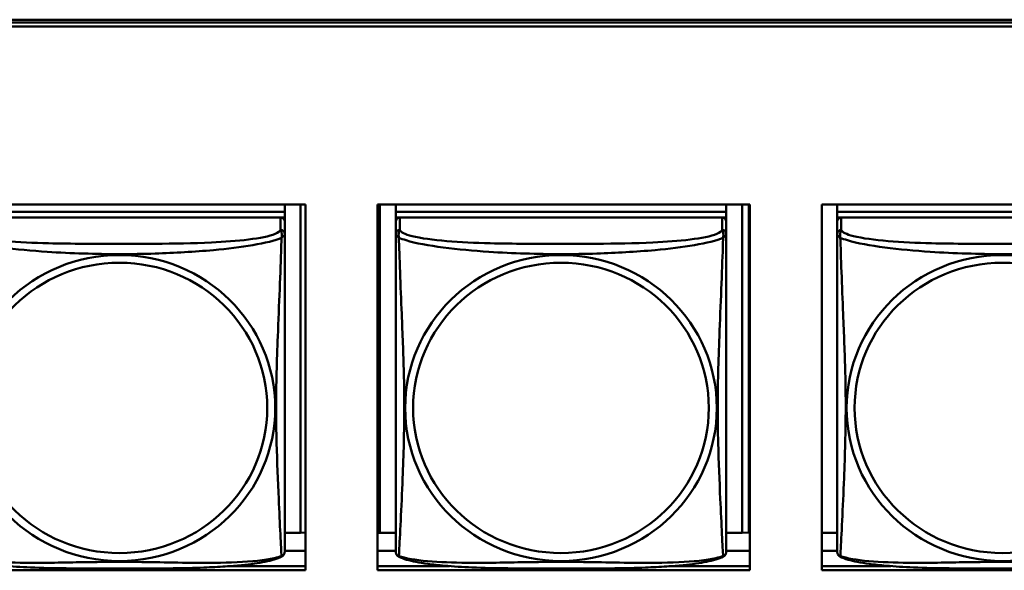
# Model space of a CAD drawing. Header units: inches. Extents: x 0.8 to 75.7, y -7.8 to 49.3.
# Tile 169 of 256: x 51.7 to 53.1, y 15.2 to 16. Entities that reach past the tile are written whole.
import ezdxf

# ---------------------------------------------------------------- set-up
doc = ezdxf.new("R2010")
doc.units = ezdxf.units.IN
doc.header["$MEASUREMENT"] = 0
doc.layers.add('Visible Edges(ROSSANSI)', color=7, linetype='Continuous', lineweight=50)
doc.layers.add('Visible Tangent Edges(ROSSANSI)', color=7, linetype='Continuous', lineweight=50)

msp = doc.modelspace()

# ---------------------------------------------------------------- linework, layer by layer
at = {"layer": 'Visible Edges(ROSSANSI)'}
for p, q in [((33.0242, 15.9996), (56.0803, 15.9996)), ((33.0242, 15.9958), (56.0803, 15.9958)), ((56.0803, 15.9958), (33.0242, 15.9958)), ((56.0803, 15.9898), (33.0242, 15.9898)), ((51.5408, 15.7354), (52.0732, 15.7354)), ((52.0432, 15.7354), (52.0432, 15.725)), ((52.0659, 15.7354), (52.0659, 15.2663)), ((52.0732, 15.7354), (52.0732, 15.2127)), ((52.1757, 15.2127), (52.1757, 15.7354)), ((52.1757, 15.7354), (52.7082, 15.7354)), ((52.1793, 15.2663), (52.1793, 15.7354)), ((52.2019, 15.7354), (52.2019, 15.725)), ((52.6743, 15.7354), (52.6743, 15.725)), ((52.697, 15.7354), (52.697, 15.2663)), ((52.7068, 15.7354), (52.7068, 15.2667)), ((52.7082, 15.7354), (52.7082, 15.2127)), ((52.8107, 15.2127), (52.8107, 15.7354)), ((52.8107, 15.7354), (53.3431, 15.7354)), ((52.8328, 15.7354), (52.8328, 15.725)), ((52.0432, 15.725), (51.5708, 15.725)), ((51.5708, 15.725), (52.0432, 15.725)), ((52.0432, 15.725), (52.0432, 15.7168)), ((52.0432, 15.725), (52.0432, 15.725)), ((52.6743, 15.725), (52.2019, 15.725)), ((52.2019, 15.725), (52.2019, 15.7168)), ((52.2019, 15.725), (52.6743, 15.725)), ((52.2019, 15.725), (52.2019, 15.725)), ((52.6743, 15.725), (52.6743, 15.7168)), ((52.6743, 15.725), (52.6743, 15.725)), ((53.3052, 15.725), (52.8328, 15.725)), ((52.8328, 15.725), (52.8328, 15.7168)), ((52.8328, 15.725), (53.3052, 15.725)), ((52.8328, 15.725), (52.8328, 15.725)), ((52.0373, 15.7168), (51.5767, 15.7168)), ((52.0374, 15.7168), (52.0432, 15.7168)), ((52.0432, 15.7168), (52.0432, 15.711)), ((52.0432, 15.6933), (52.0432, 15.711)), ((52.2019, 15.7111), (52.2019, 15.7168)), ((52.2019, 15.7168), (52.2077, 15.7168)), ((52.2019, 15.711), (52.2019, 15.6933)), ((52.6684, 15.7168), (52.2078, 15.7168)), ((52.6685, 15.7168), (52.6743, 15.7168)), ((52.6743, 15.7168), (52.6743, 15.711)), ((52.6743, 15.6933), (52.6743, 15.711)), ((52.8328, 15.7111), (52.8328, 15.7168)), ((52.8328, 15.7168), (52.8386, 15.7168)), ((52.8328, 15.711), (52.8328, 15.6933)), ((53.2993, 15.7168), (52.8387, 15.7168)), ((52.0659, 15.2663), (52.0432, 15.2663)), ((52.0659, 15.2663), (52.0732, 15.2666)), ((52.1793, 15.2663), (52.1757, 15.2664)), ((52.2019, 15.2663), (52.1793, 15.2663)), ((52.697, 15.2663), (52.6743, 15.2663)), ((52.697, 15.2663), (52.7068, 15.2667)), ((52.8328, 15.2663), (52.8107, 15.2663)), ((52.0732, 15.2406), (52.0432, 15.2406)), ((52.2019, 15.2406), (52.1757, 15.2406)), ((52.7082, 15.2406), (52.6743, 15.2406)), ((52.8328, 15.2406), (52.8107, 15.2406)), ((52.0732, 15.2127), (51.5408, 15.2127)), ((51.9664, 15.2187), (52.0732, 15.2187)), ((52.1757, 15.2187), (52.2787, 15.2187)), ((52.7082, 15.2127), (52.1757, 15.2127)), ((52.5975, 15.2187), (52.7082, 15.2187)), ((52.8107, 15.2187), (52.9096, 15.2187)), ((53.3431, 15.2127), (52.8107, 15.2127))]:
    msp.add_line(p, q, dxfattribs=at)
for centre, start, end in [((52.0295, 15.2404), 350.8504, 360), ((52.2157, 15.2404), 180, 189.1496), ((52.6606, 15.2404), 350.8504, 360), ((52.8466, 15.2404), 180, 189.1496)]:
    msp.add_arc(centre, 0.0138, start, end, dxfattribs=at)
for centre, major_axis, start_param, end_param in [((52.0373, 15.711), (0.00591, 0), 0, 1.570796), ((52.2078, 15.711), (-0.00591, 0), 4.712389, 6.283185), ((52.6684, 15.711), (0.00591, 0), 0, 1.570796), ((52.8387, 15.711), (-0.00591, 0), 4.712389, 6.283185)]:
    msp.add_ellipse(centre, major_axis=major_axis, ratio=0.981793, start_param=start_param, end_param=end_param, dxfattribs=at)
for points, knots in [([(52.0432, 15.2404), (52.0432, 15.2404), (52.0432, 15.2413), (52.0432, 15.2429), (52.0432, 15.2476), (52.0432, 15.2585), (52.0432, 15.2724), (52.0432, 15.2862), (52.0432, 15.3028), (52.0432, 15.3202), (52.0432, 15.3448), (52.0432, 15.3712), (52.0432, 15.3976), (52.0432, 15.4141), (52.0432, 15.4306), (52.0432, 15.4473), (52.0432, 15.4805), (52.0432, 15.5138), (52.0432, 15.5477), (52.0432, 15.5901), (52.0432, 15.6359), (52.0432, 15.6674), (52.0432, 15.6799), (52.0432, 15.6892), (52.0432, 15.6933)], [0.352862, 0.352862, 0.352862, 0.352862, 0.404774, 0.404774, 0.404774, 0.550532, 0.550532, 0.550532, 0.69629, 0.69629, 0.69629, 0.902598, 0.902598, 0.902598, 1.03154, 1.03154, 1.03154, 1.289425, 1.289425, 1.289425, 1.610774, 1.610774, 1.610774, 1.73735, 1.73735, 1.73735, 1.73735]), ([(52.2019, 15.6933), (52.2019, 15.6908), (52.2019, 15.6861), (52.2019, 15.68), (52.2019, 15.6688), (52.2019, 15.6524), (52.2019, 15.6345), (52.2019, 15.6167), (52.2019, 15.5975), (52.2019, 15.5783), (52.2019, 15.5512), (52.2019, 15.524), (52.2019, 15.4972), (52.2019, 15.4805), (52.2019, 15.4639), (52.2019, 15.4473), (52.2019, 15.414), (52.2019, 15.3808), (52.2019, 15.3486), (52.2019, 15.3085), (52.2019, 15.268), (52.2019, 15.2494), (52.2019, 15.2436), (52.2019, 15.2404), (52.2019, 15.2404)], [0.325731, 0.325731, 0.325731, 0.325731, 0.404774, 0.404774, 0.404774, 0.550532, 0.550532, 0.550532, 0.69629, 0.69629, 0.69629, 0.902598, 0.902598, 0.902598, 1.03154, 1.03154, 1.03154, 1.289425, 1.289425, 1.289425, 1.610774, 1.610774, 1.610774, 1.710218, 1.710218, 1.710218, 1.710218]), ([(52.6743, 15.2404), (52.6743, 15.2404), (52.6743, 15.2413), (52.6743, 15.2429), (52.6743, 15.2476), (52.6743, 15.2585), (52.6743, 15.2724), (52.6743, 15.2862), (52.6743, 15.3028), (52.6743, 15.3202), (52.6743, 15.3448), (52.6743, 15.3712), (52.6743, 15.3976), (52.6743, 15.4141), (52.6743, 15.4306), (52.6743, 15.4473), (52.6743, 15.4805), (52.6743, 15.5138), (52.6743, 15.5477), (52.6743, 15.5901), (52.6743, 15.6359), (52.6743, 15.6674), (52.6743, 15.6799), (52.6743, 15.6892), (52.6743, 15.6933)], [0.352862, 0.352862, 0.352862, 0.352862, 0.404774, 0.404774, 0.404774, 0.550532, 0.550532, 0.550532, 0.69629, 0.69629, 0.69629, 0.902598, 0.902598, 0.902598, 1.03154, 1.03154, 1.03154, 1.289425, 1.289425, 1.289425, 1.610774, 1.610774, 1.610774, 1.73735, 1.73735, 1.73735, 1.73735]), ([(52.8328, 15.6933), (52.8328, 15.6908), (52.8328, 15.6861), (52.8328, 15.68), (52.8328, 15.6688), (52.8328, 15.6524), (52.8328, 15.6345), (52.8328, 15.6167), (52.8328, 15.5975), (52.8328, 15.5783), (52.8328, 15.5512), (52.8328, 15.524), (52.8328, 15.4972), (52.8328, 15.4805), (52.8328, 15.4639), (52.8328, 15.4473), (52.8328, 15.414), (52.8328, 15.3808), (52.8328, 15.3486), (52.8328, 15.3085), (52.8328, 15.268), (52.8328, 15.2494), (52.8328, 15.2436), (52.8328, 15.2404), (52.8328, 15.2404)], [0.325731, 0.325731, 0.325731, 0.325731, 0.404774, 0.404774, 0.404774, 0.550532, 0.550532, 0.550532, 0.69629, 0.69629, 0.69629, 0.902598, 0.902598, 0.902598, 1.03154, 1.03154, 1.03154, 1.289425, 1.289425, 1.289425, 1.610774, 1.610774, 1.610774, 1.710218, 1.710218, 1.710218, 1.710218]), ([(52.039, 15.2323), (52.0357, 15.2305), (52.0321, 15.2292), (52.0241, 15.2268), (52.0197, 15.2257), (52.0102, 15.2239), (52.0052, 15.223), (51.994, 15.2214), (51.9878, 15.2207), (51.9739, 15.2193), (51.9662, 15.2187), (51.9484, 15.2175), (51.9382, 15.217), (51.9133, 15.2161), (51.8985, 15.2157), (51.8669, 15.2153), (51.8498, 15.2152), (51.8158, 15.2151), (51.7988, 15.2151), (51.7648, 15.2152), (51.7478, 15.2153), (51.7138, 15.2157), (51.6966, 15.2161), (51.6664, 15.2174), (51.6533, 15.2182), (51.6323, 15.22), (51.6243, 15.2209), (51.6106, 15.2227), (51.6049, 15.2236), (51.5949, 15.2256), (51.5904, 15.2267), (51.5822, 15.2291), (51.5785, 15.2304), (51.575, 15.2323)], [-1.678204, -1.678204, -1.678204, -1.678204, -1.629815, -1.629815, -1.580861, -1.580861, -1.532583, -1.532583, -1.479316, -1.479316, -1.416961, -1.416961, -1.337799, -1.337799, -1.226353, -1.226353, -1.09702, -1.09702, -0.967687, -0.967687, -0.838354, -0.838354, -0.709022, -0.709022, -0.60577, -0.60577, -0.53827, -0.53827, -0.483941, -0.483941, -0.435529, -0.435529, -0.384876, -0.384876, -0.384876, -0.384876]), ([(52.039, 15.2323), (52.0396, 15.2326), (52.0401, 15.2329), (52.041, 15.2338), (52.0414, 15.2342), (52.042, 15.2351), (52.0422, 15.2355), (52.0426, 15.2364), (52.0427, 15.2368), (52.0429, 15.2375), (52.043, 15.2379), (52.0431, 15.2382)], [0.02273771, 0.02273771, 0.02273771, 0.02273771, 0.02954865, 0.02954865, 0.03635958, 0.03635958, 0.04317052, 0.04317052, 0.04998146, 0.04998146, 0.0567924, 0.0567924, 0.0567924, 0.0567924]), ([(52.2061, 15.2323), (52.2055, 15.2326), (52.205, 15.2329), (52.2041, 15.2338), (52.2037, 15.2342), (52.2031, 15.2351), (52.2029, 15.2355), (52.2025, 15.2364), (52.2024, 15.2368), (52.2022, 15.2375), (52.2021, 15.2379), (52.2021, 15.2382)], [0.02273771, 0.02273771, 0.02273771, 0.02273771, 0.02954865, 0.02954865, 0.03635958, 0.03635958, 0.04317052, 0.04317052, 0.04998146, 0.04998146, 0.0567924, 0.0567924, 0.0567924, 0.0567924]), ([(52.6701, 15.2323), (52.6668, 15.2305), (52.6632, 15.2292), (52.6552, 15.2268), (52.6508, 15.2257), (52.6413, 15.2239), (52.6363, 15.223), (52.6251, 15.2214), (52.6189, 15.2207), (52.605, 15.2193), (52.5973, 15.2187), (52.5795, 15.2175), (52.5693, 15.217), (52.5444, 15.2161), (52.5296, 15.2157), (52.498, 15.2153), (52.4809, 15.2152), (52.4469, 15.2151), (52.4299, 15.2151), (52.3959, 15.2152), (52.3789, 15.2153), (52.3449, 15.2157), (52.3277, 15.2161), (52.2975, 15.2174), (52.2844, 15.2182), (52.2634, 15.22), (52.2554, 15.2209), (52.2417, 15.2227), (52.236, 15.2236), (52.226, 15.2256), (52.2215, 15.2267), (52.2133, 15.2291), (52.2096, 15.2304), (52.2061, 15.2323)], [-1.678204, -1.678204, -1.678204, -1.678204, -1.629815, -1.629815, -1.580861, -1.580861, -1.532583, -1.532583, -1.479316, -1.479316, -1.416961, -1.416961, -1.337799, -1.337799, -1.226353, -1.226353, -1.09702, -1.09702, -0.967687, -0.967687, -0.838354, -0.838354, -0.709022, -0.709022, -0.60577, -0.60577, -0.53827, -0.53827, -0.483941, -0.483941, -0.435529, -0.435529, -0.384876, -0.384876, -0.384876, -0.384876]), ([(52.6701, 15.2323), (52.6707, 15.2326), (52.6712, 15.2329), (52.6721, 15.2338), (52.6725, 15.2342), (52.6731, 15.2351), (52.6733, 15.2355), (52.6737, 15.2364), (52.6738, 15.2368), (52.674, 15.2375), (52.6741, 15.2379), (52.6742, 15.2382)], [0.02273771, 0.02273771, 0.02273771, 0.02273771, 0.02954865, 0.02954865, 0.03635958, 0.03635958, 0.04317052, 0.04317052, 0.04998146, 0.04998146, 0.0567924, 0.0567924, 0.0567924, 0.0567924]), ([(52.837, 15.2323), (52.8364, 15.2326), (52.8359, 15.2329), (52.835, 15.2338), (52.8346, 15.2342), (52.834, 15.2351), (52.8338, 15.2355), (52.8334, 15.2364), (52.8333, 15.2368), (52.8331, 15.2375), (52.833, 15.2379), (52.833, 15.2382)], [0.02273771, 0.02273771, 0.02273771, 0.02273771, 0.02954865, 0.02954865, 0.03635958, 0.03635958, 0.04317052, 0.04317052, 0.04998146, 0.04998146, 0.0567924, 0.0567924, 0.0567924, 0.0567924]), ([(53.301, 15.2323), (53.2977, 15.2305), (53.2941, 15.2292), (53.2861, 15.2268), (53.2817, 15.2257), (53.2722, 15.2239), (53.2672, 15.223), (53.256, 15.2214), (53.2498, 15.2207), (53.2359, 15.2193), (53.2282, 15.2187), (53.2104, 15.2175), (53.2002, 15.217), (53.1753, 15.2161), (53.1605, 15.2157), (53.1289, 15.2153), (53.1118, 15.2152), (53.0778, 15.2151), (53.0608, 15.2151), (53.0268, 15.2152), (53.0098, 15.2153), (52.9758, 15.2157), (52.9586, 15.2161), (52.9284, 15.2174), (52.9153, 15.2182), (52.8943, 15.22), (52.8863, 15.2209), (52.8726, 15.2227), (52.8669, 15.2236), (52.8569, 15.2256), (52.8524, 15.2267), (52.8442, 15.2291), (52.8405, 15.2304), (52.837, 15.2323)], [-1.678204, -1.678204, -1.678204, -1.678204, -1.629815, -1.629815, -1.580861, -1.580861, -1.532583, -1.532583, -1.479316, -1.479316, -1.416961, -1.416961, -1.337799, -1.337799, -1.226353, -1.226353, -1.09702, -1.09702, -0.967687, -0.967687, -0.838354, -0.838354, -0.709022, -0.709022, -0.60577, -0.60577, -0.53827, -0.53827, -0.483941, -0.483941, -0.435529, -0.435529, -0.384876, -0.384876, -0.384876, -0.384876])]:
    msp.add_open_spline(points, degree=3, knots=knots, dxfattribs=at)
at = {"layer": 'Visible Tangent Edges(ROSSANSI)'}
for p, q in [((52.0373, 15.7168), (52.0373, 15.6991)), ((52.2078, 15.6991), (52.2078, 15.7168)), ((52.6684, 15.7168), (52.6684, 15.6991)), ((52.8387, 15.6991), (52.8387, 15.7168))]:
    msp.add_line(p, q, dxfattribs=at)
for centre, major_axis, start_param, end_param in [((52.0373, 15.6933), (0.00591, 0), 0, 1.570796), ((52.2078, 15.6933), (-0.00591, 0), 4.712389, 6.283185), ((52.6684, 15.6933), (0.00591, 0), 0, 1.570796), ((52.8387, 15.6933), (-0.00591, 0), 4.712389, 6.283185)]:
    msp.add_ellipse(centre, major_axis=major_axis, ratio=0.981793, start_param=start_param, end_param=end_param, dxfattribs=at)
for centre, major_axis in [((51.807, 15.4446), (-0.2227, 0)), ((52.4381, 15.4446), (-0.2227, 0)), ((53.069, 15.4446), (-0.2227, 0)), ((51.807, 15.4448), (-0.2113, 0)), ((52.4381, 15.4448), (-0.2113, 0)), ((53.069, 15.4448), (-0.2113, 0))]:
    msp.add_ellipse(centre, major_axis=major_axis, ratio=0.981793, dxfattribs=at)
for points, knots in [([(52.0373, 15.6991), (52.0367, 15.6972), (52.034, 15.6952), (52.0296, 15.6934), (52.0215, 15.6901), (52.0076, 15.6874), (51.9915, 15.6854), (51.9753, 15.6834), (51.9571, 15.682), (51.9385, 15.6812), (51.9121, 15.6799), (51.8848, 15.6795), (51.8578, 15.6793), (51.8409, 15.6792), (51.8239, 15.6792), (51.807, 15.6792), (51.7732, 15.6792), (51.7393, 15.6792), (51.7056, 15.6801), (51.6636, 15.6812), (51.6197, 15.6839), (51.5941, 15.6903), (51.584, 15.6929), (51.5776, 15.696), (51.5767, 15.6991)], [0.325731, 0.325731, 0.325731, 0.325731, 0.404774, 0.404774, 0.404774, 0.550532, 0.550532, 0.550532, 0.69629, 0.69629, 0.69629, 0.902598, 0.902598, 0.902598, 1.03154, 1.03154, 1.03154, 1.289425, 1.289425, 1.289425, 1.610774, 1.610774, 1.610774, 1.73735, 1.73735, 1.73735, 1.73735]), ([(52.0373, 15.6991), (52.0374, 15.6988), (52.0375, 15.6984), (52.0379, 15.6976), (52.038, 15.6972), (52.0383, 15.6965), (52.0384, 15.6962), (52.0385, 15.6957), (52.0386, 15.6955), (52.0388, 15.6949), (52.0389, 15.6944), (52.039, 15.6931), (52.0391, 15.6922), (52.039, 15.6902), (52.0389, 15.6892), (52.0387, 15.688)], [-0.0844808, -0.0844808, -0.0844808, -0.0844808, -0.06943799, -0.06943799, -0.05587828, -0.05587828, -0.04740346, -0.04740346, -0.04210669, -0.04210669, -0.03151317, -0.03151317, -0.01456352, -0.01456352, 0.00026741, 0.00026741, 0.00026741, 0.00026741]), ([(52.0387, 15.688), (52.0395, 15.6886), (52.0401, 15.6891), (52.0412, 15.6901), (52.0417, 15.6905), (52.0423, 15.691), (52.0425, 15.6912), (52.0427, 15.6915), (52.0428, 15.6916), (52.0429, 15.6918), (52.043, 15.6919), (52.0431, 15.6922), (52.0432, 15.6924), (52.0432, 15.6928), (52.0432, 15.693), (52.0432, 15.6933)], [-0.00026741, -0.00026741, -0.00026741, -0.00026741, 0.01456352, 0.01456352, 0.03151317, 0.03151317, 0.04210669, 0.04210669, 0.04740346, 0.04740346, 0.05587828, 0.05587828, 0.06943799, 0.06943799, 0.0844808, 0.0844808, 0.0844808, 0.0844808]), ([(52.2019, 15.6933), (52.2019, 15.693), (52.2019, 15.6928), (52.2019, 15.6924), (52.202, 15.6922), (52.2021, 15.6919), (52.2022, 15.6918), (52.2024, 15.6916), (52.2024, 15.6915), (52.2026, 15.6912), (52.2028, 15.691), (52.2034, 15.6905), (52.2039, 15.6901), (52.205, 15.6891), (52.2057, 15.6886), (52.2064, 15.688)], [-0.0844808, -0.0844808, -0.0844808, -0.0844808, -0.06943799, -0.06943799, -0.05587828, -0.05587828, -0.04740346, -0.04740346, -0.04210669, -0.04210669, -0.03151317, -0.03151317, -0.01456352, -0.01456352, 0.00026741, 0.00026741, 0.00026741, 0.00026741]), ([(52.2064, 15.688), (52.2062, 15.6892), (52.2061, 15.6902), (52.206, 15.6922), (52.2061, 15.6931), (52.2063, 15.6944), (52.2064, 15.6949), (52.2065, 15.6955), (52.2066, 15.6957), (52.2067, 15.6962), (52.2068, 15.6965), (52.2071, 15.6972), (52.2073, 15.6976), (52.2076, 15.6984), (52.2077, 15.6988), (52.2078, 15.6991)], [-0.00026741, -0.00026741, -0.00026741, -0.00026741, 0.01456352, 0.01456352, 0.03151317, 0.03151317, 0.04210669, 0.04210669, 0.04740346, 0.04740346, 0.05587828, 0.05587828, 0.06943799, 0.06943799, 0.0844808, 0.0844808, 0.0844808, 0.0844808]), ([(52.6684, 15.6991), (52.6678, 15.6972), (52.6651, 15.6952), (52.6607, 15.6934), (52.6526, 15.6901), (52.6387, 15.6874), (52.6226, 15.6854), (52.6064, 15.6834), (52.5882, 15.682), (52.5696, 15.6812), (52.5432, 15.6799), (52.5159, 15.6795), (52.4889, 15.6793), (52.472, 15.6792), (52.455, 15.6792), (52.4381, 15.6792), (52.4043, 15.6792), (52.3704, 15.6792), (52.3367, 15.6801), (52.2947, 15.6812), (52.2508, 15.6839), (52.2252, 15.6903), (52.2151, 15.6929), (52.2087, 15.696), (52.2078, 15.6991)], [0.325731, 0.325731, 0.325731, 0.325731, 0.404774, 0.404774, 0.404774, 0.550532, 0.550532, 0.550532, 0.69629, 0.69629, 0.69629, 0.902598, 0.902598, 0.902598, 1.03154, 1.03154, 1.03154, 1.289425, 1.289425, 1.289425, 1.610774, 1.610774, 1.610774, 1.73735, 1.73735, 1.73735, 1.73735]), ([(52.6684, 15.6991), (52.6685, 15.6988), (52.6686, 15.6984), (52.669, 15.6976), (52.6691, 15.6972), (52.6694, 15.6965), (52.6695, 15.6962), (52.6696, 15.6957), (52.6697, 15.6955), (52.6699, 15.6949), (52.67, 15.6944), (52.6701, 15.6931), (52.6702, 15.6922), (52.6701, 15.6902), (52.67, 15.6892), (52.6698, 15.688)], [-0.0844808, -0.0844808, -0.0844808, -0.0844808, -0.06943799, -0.06943799, -0.05587828, -0.05587828, -0.04740346, -0.04740346, -0.04210669, -0.04210669, -0.03151317, -0.03151317, -0.01456352, -0.01456352, 0.00026741, 0.00026741, 0.00026741, 0.00026741]), ([(52.6698, 15.688), (52.6706, 15.6886), (52.6712, 15.6891), (52.6723, 15.6901), (52.6728, 15.6905), (52.6734, 15.691), (52.6736, 15.6912), (52.6738, 15.6915), (52.6739, 15.6916), (52.674, 15.6918), (52.6741, 15.6919), (52.6742, 15.6922), (52.6743, 15.6924), (52.6743, 15.6928), (52.6743, 15.693), (52.6743, 15.6933)], [-0.00026741, -0.00026741, -0.00026741, -0.00026741, 0.01456352, 0.01456352, 0.03151317, 0.03151317, 0.04210669, 0.04210669, 0.04740346, 0.04740346, 0.05587828, 0.05587828, 0.06943799, 0.06943799, 0.0844808, 0.0844808, 0.0844808, 0.0844808]), ([(52.8328, 15.6933), (52.8328, 15.693), (52.8328, 15.6928), (52.8328, 15.6924), (52.8329, 15.6922), (52.833, 15.6919), (52.8331, 15.6918), (52.8333, 15.6916), (52.8333, 15.6915), (52.8335, 15.6912), (52.8337, 15.691), (52.8343, 15.6905), (52.8348, 15.6901), (52.8359, 15.6891), (52.8366, 15.6886), (52.8373, 15.688)], [-0.0844808, -0.0844808, -0.0844808, -0.0844808, -0.06943799, -0.06943799, -0.05587828, -0.05587828, -0.04740346, -0.04740346, -0.04210669, -0.04210669, -0.03151317, -0.03151317, -0.01456352, -0.01456352, 0.00026741, 0.00026741, 0.00026741, 0.00026741]), ([(52.8373, 15.688), (52.8371, 15.6892), (52.837, 15.6902), (52.8369, 15.6922), (52.837, 15.6931), (52.8372, 15.6944), (52.8373, 15.6949), (52.8374, 15.6955), (52.8375, 15.6957), (52.8376, 15.6962), (52.8377, 15.6965), (52.838, 15.6972), (52.8382, 15.6976), (52.8385, 15.6984), (52.8386, 15.6988), (52.8387, 15.6991)], [-0.00026741, -0.00026741, -0.00026741, -0.00026741, 0.01456352, 0.01456352, 0.03151317, 0.03151317, 0.04210669, 0.04210669, 0.04740346, 0.04740346, 0.05587828, 0.05587828, 0.06943799, 0.06943799, 0.0844808, 0.0844808, 0.0844808, 0.0844808]), ([(53.2993, 15.6991), (53.2987, 15.6972), (53.296, 15.6952), (53.2916, 15.6934), (53.2835, 15.6901), (53.2696, 15.6874), (53.2535, 15.6854), (53.2373, 15.6834), (53.2191, 15.682), (53.2005, 15.6812), (53.1741, 15.6799), (53.1468, 15.6795), (53.1198, 15.6793), (53.1029, 15.6792), (53.0859, 15.6792), (53.069, 15.6792), (53.0352, 15.6792), (53.0013, 15.6792), (52.9676, 15.6801), (52.9256, 15.6812), (52.8817, 15.6839), (52.8561, 15.6903), (52.846, 15.6929), (52.8396, 15.696), (52.8387, 15.6991)], [0.325731, 0.325731, 0.325731, 0.325731, 0.404774, 0.404774, 0.404774, 0.550532, 0.550532, 0.550532, 0.69629, 0.69629, 0.69629, 0.902598, 0.902598, 0.902598, 1.03154, 1.03154, 1.03154, 1.289425, 1.289425, 1.289425, 1.610774, 1.610774, 1.610774, 1.73735, 1.73735, 1.73735, 1.73735]), ([(51.5753, 15.688), (51.5782, 15.6868), (51.5817, 15.6855), (51.5857, 15.6843), (51.6133, 15.6759), (51.6603, 15.6708), (51.7038, 15.6679), (51.7387, 15.6656), (51.7729, 15.6646), (51.807, 15.6646), (51.824, 15.6646), (51.8411, 15.6648), (51.8583, 15.6654), (51.8858, 15.6663), (51.9139, 15.6678), (51.9416, 15.6704), (51.9611, 15.6722), (51.9805, 15.6745), (51.9977, 15.6775), (52.0149, 15.6804), (52.0299, 15.684), (52.0387, 15.688)], [-1.657319, -1.657319, -1.657319, -1.657319, -1.610774, -1.610774, -1.610774, -1.289425, -1.289425, -1.289425, -1.03154, -1.03154, -1.03154, -0.902598, -0.902598, -0.902598, -0.69629, -0.69629, -0.69629, -0.550532, -0.550532, -0.550532, -0.405761, -0.405761, -0.405761, -0.405761]), ([(52.0387, 15.688), (52.0386, 15.6841), (52.0384, 15.6795), (52.0383, 15.6745), (52.0372, 15.6401), (52.0351, 15.5909), (52.0334, 15.547), (52.032, 15.5117), (52.031, 15.4781), (52.031, 15.4447), (52.031, 15.4279), (52.0312, 15.4112), (52.0317, 15.3945), (52.0323, 15.3677), (52.0335, 15.3406), (52.0347, 15.3148), (52.0355, 15.2966), (52.0363, 15.2791), (52.037, 15.2643), (52.0378, 15.2497), (52.0384, 15.2381), (52.0387, 15.2331)], [-1.657319, -1.657319, -1.657319, -1.657319, -1.610774, -1.610774, -1.610774, -1.289425, -1.289425, -1.289425, -1.03154, -1.03154, -1.03154, -0.902598, -0.902598, -0.902598, -0.69629, -0.69629, -0.69629, -0.550532, -0.550532, -0.550532, -0.405761, -0.405761, -0.405761, -0.405761]), ([(52.2064, 15.2331), (52.2065, 15.2347), (52.2067, 15.237), (52.2068, 15.2399), (52.2079, 15.2597), (52.2101, 15.3029), (52.2118, 15.3444), (52.2131, 15.3777), (52.2141, 15.4112), (52.2141, 15.4447), (52.2141, 15.4614), (52.2139, 15.4782), (52.2135, 15.4952), (52.2128, 15.5224), (52.2116, 15.5504), (52.2105, 15.579), (52.2096, 15.5992), (52.2088, 15.6196), (52.2081, 15.6389), (52.2074, 15.658), (52.2068, 15.6757), (52.2064, 15.688)], [-1.657319, -1.657319, -1.657319, -1.657319, -1.610774, -1.610774, -1.610774, -1.289425, -1.289425, -1.289425, -1.03154, -1.03154, -1.03154, -0.902598, -0.902598, -0.902598, -0.69629, -0.69629, -0.69629, -0.550532, -0.550532, -0.550532, -0.405761, -0.405761, -0.405761, -0.405761]), ([(52.2064, 15.688), (52.2093, 15.6868), (52.2128, 15.6855), (52.2168, 15.6843), (52.2444, 15.6759), (52.2914, 15.6708), (52.3349, 15.6679), (52.3698, 15.6656), (52.404, 15.6646), (52.4381, 15.6646), (52.4551, 15.6646), (52.4722, 15.6648), (52.4894, 15.6654), (52.5169, 15.6663), (52.545, 15.6678), (52.5727, 15.6704), (52.5922, 15.6722), (52.6116, 15.6745), (52.6288, 15.6775), (52.646, 15.6804), (52.661, 15.684), (52.6698, 15.688)], [-1.657319, -1.657319, -1.657319, -1.657319, -1.610774, -1.610774, -1.610774, -1.289425, -1.289425, -1.289425, -1.03154, -1.03154, -1.03154, -0.902598, -0.902598, -0.902598, -0.69629, -0.69629, -0.69629, -0.550532, -0.550532, -0.550532, -0.405761, -0.405761, -0.405761, -0.405761]), ([(52.6698, 15.688), (52.6697, 15.6841), (52.6695, 15.6795), (52.6694, 15.6745), (52.6683, 15.6401), (52.6662, 15.5909), (52.6645, 15.547), (52.6631, 15.5117), (52.6621, 15.4781), (52.6621, 15.4447), (52.6621, 15.4279), (52.6623, 15.4112), (52.6628, 15.3945), (52.6634, 15.3677), (52.6646, 15.3406), (52.6658, 15.3148), (52.6666, 15.2966), (52.6674, 15.2791), (52.6681, 15.2643), (52.6689, 15.2497), (52.6695, 15.2381), (52.6698, 15.2331)], [-1.657319, -1.657319, -1.657319, -1.657319, -1.610774, -1.610774, -1.610774, -1.289425, -1.289425, -1.289425, -1.03154, -1.03154, -1.03154, -0.902598, -0.902598, -0.902598, -0.69629, -0.69629, -0.69629, -0.550532, -0.550532, -0.550532, -0.405761, -0.405761, -0.405761, -0.405761]), ([(52.8373, 15.2331), (52.8374, 15.2347), (52.8376, 15.237), (52.8377, 15.2399), (52.8388, 15.2597), (52.841, 15.3029), (52.8427, 15.3444), (52.844, 15.3777), (52.845, 15.4112), (52.845, 15.4447), (52.845, 15.4614), (52.8448, 15.4782), (52.8444, 15.4952), (52.8437, 15.5224), (52.8425, 15.5504), (52.8414, 15.579), (52.8405, 15.5992), (52.8397, 15.6196), (52.839, 15.6389), (52.8383, 15.658), (52.8377, 15.6757), (52.8373, 15.688)], [-1.657319, -1.657319, -1.657319, -1.657319, -1.610774, -1.610774, -1.610774, -1.289425, -1.289425, -1.289425, -1.03154, -1.03154, -1.03154, -0.902598, -0.902598, -0.902598, -0.69629, -0.69629, -0.69629, -0.550532, -0.550532, -0.550532, -0.405761, -0.405761, -0.405761, -0.405761]), ([(52.8373, 15.688), (52.8402, 15.6868), (52.8437, 15.6855), (52.8477, 15.6843), (52.8753, 15.6759), (52.9223, 15.6708), (52.9658, 15.6679), (53.0007, 15.6656), (53.0349, 15.6646), (53.069, 15.6646), (53.086, 15.6646), (53.1031, 15.6648), (53.1203, 15.6654), (53.1478, 15.6663), (53.1759, 15.6678), (53.2036, 15.6704), (53.2231, 15.6722), (53.2425, 15.6745), (53.2597, 15.6775), (53.2769, 15.6804), (53.2919, 15.684), (53.3007, 15.688)], [-1.657319, -1.657319, -1.657319, -1.657319, -1.610774, -1.610774, -1.610774, -1.289425, -1.289425, -1.289425, -1.03154, -1.03154, -1.03154, -0.902598, -0.902598, -0.902598, -0.69629, -0.69629, -0.69629, -0.550532, -0.550532, -0.550532, -0.405761, -0.405761, -0.405761, -0.405761]), ([(52.0387, 15.2331), (52.0359, 15.232), (52.0324, 15.231), (52.0284, 15.2301), (52.0007, 15.2239), (51.9537, 15.223), (51.9102, 15.2234), (51.8753, 15.2238), (51.8411, 15.2247), (51.807, 15.2247), (51.79, 15.2247), (51.7729, 15.2245), (51.7557, 15.2243), (51.7283, 15.2238), (51.7001, 15.2231), (51.6725, 15.2234), (51.6529, 15.2236), (51.6336, 15.2242), (51.6163, 15.2258), (51.5991, 15.2273), (51.5842, 15.2298), (51.5753, 15.2331)], [-1.657319, -1.657319, -1.657319, -1.657319, -1.610774, -1.610774, -1.610774, -1.289425, -1.289425, -1.289425, -1.03154, -1.03154, -1.03154, -0.902598, -0.902598, -0.902598, -0.69629, -0.69629, -0.69629, -0.550532, -0.550532, -0.550532, -0.405761, -0.405761, -0.405761, -0.405761]), ([(52.0431, 15.2382), (52.0431, 15.2381), (52.043, 15.2381), (52.043, 15.2378), (52.0429, 15.2374), (52.0428, 15.2369), (52.0427, 15.2367), (52.0425, 15.2362), (52.0423, 15.2358), (52.0417, 15.2349), (52.0412, 15.2344), (52.0401, 15.2336), (52.0395, 15.2333), (52.0387, 15.2331)], [-0.0567924, -0.0567924, -0.0567924, -0.0567924, -0.05587828, -0.05587828, -0.04740346, -0.04740346, -0.04210669, -0.04210669, -0.03151317, -0.03151317, -0.01456352, -0.01456352, 0.00026741, 0.00026741, 0.00026741, 0.00026741]), ([(52.0387, 15.2331), (52.0389, 15.2328), (52.039, 15.2325), (52.0391, 15.2323), (52.0391, 15.2323), (52.039, 15.2323)], [-0.00026741, -0.00026741, -0.00026741, -0.00026741, 0.01456352, 0.01456352, 0.02273771, 0.02273771, 0.02273771, 0.02273771]), ([(52.2064, 15.2331), (52.2057, 15.2333), (52.205, 15.2336), (52.2039, 15.2344), (52.2034, 15.2349), (52.2028, 15.2358), (52.2026, 15.2362), (52.2024, 15.2367), (52.2024, 15.2369), (52.2022, 15.2374), (52.2021, 15.2378), (52.2021, 15.2381), (52.2021, 15.2381), (52.2021, 15.2382)], [-0.00026741, -0.00026741, -0.00026741, -0.00026741, 0.01456352, 0.01456352, 0.03151317, 0.03151317, 0.04210669, 0.04210669, 0.04740346, 0.04740346, 0.05587828, 0.05587828, 0.0567924, 0.0567924, 0.0567924, 0.0567924]), ([(52.2061, 15.2323), (52.2061, 15.2323), (52.2061, 15.2323), (52.2061, 15.2325), (52.2062, 15.2328), (52.2064, 15.2331)], [-0.02273771, -0.02273771, -0.02273771, -0.02273771, -0.01456352, -0.01456352, 0.00026741, 0.00026741, 0.00026741, 0.00026741]), ([(52.6698, 15.2331), (52.667, 15.232), (52.6635, 15.231), (52.6595, 15.2301), (52.6318, 15.2239), (52.5848, 15.223), (52.5413, 15.2234), (52.5064, 15.2238), (52.4722, 15.2247), (52.4381, 15.2247), (52.4211, 15.2247), (52.404, 15.2245), (52.3868, 15.2243), (52.3594, 15.2238), (52.3312, 15.2231), (52.3036, 15.2234), (52.284, 15.2236), (52.2647, 15.2242), (52.2474, 15.2258), (52.2302, 15.2273), (52.2153, 15.2298), (52.2064, 15.2331)], [-1.657319, -1.657319, -1.657319, -1.657319, -1.610774, -1.610774, -1.610774, -1.289425, -1.289425, -1.289425, -1.03154, -1.03154, -1.03154, -0.902598, -0.902598, -0.902598, -0.69629, -0.69629, -0.69629, -0.550532, -0.550532, -0.550532, -0.405761, -0.405761, -0.405761, -0.405761]), ([(52.6742, 15.2382), (52.6742, 15.2381), (52.6741, 15.2381), (52.6741, 15.2378), (52.674, 15.2374), (52.6739, 15.2369), (52.6738, 15.2367), (52.6736, 15.2362), (52.6734, 15.2358), (52.6728, 15.2349), (52.6723, 15.2344), (52.6712, 15.2336), (52.6706, 15.2333), (52.6698, 15.2331)], [-0.0567924, -0.0567924, -0.0567924, -0.0567924, -0.05587828, -0.05587828, -0.04740346, -0.04740346, -0.04210669, -0.04210669, -0.03151317, -0.03151317, -0.01456352, -0.01456352, 0.00026741, 0.00026741, 0.00026741, 0.00026741]), ([(52.6698, 15.2331), (52.67, 15.2328), (52.6701, 15.2325), (52.6702, 15.2323), (52.6702, 15.2323), (52.6701, 15.2323)], [-0.00026741, -0.00026741, -0.00026741, -0.00026741, 0.01456352, 0.01456352, 0.02273771, 0.02273771, 0.02273771, 0.02273771]), ([(52.8373, 15.2331), (52.8366, 15.2333), (52.8359, 15.2336), (52.8348, 15.2344), (52.8343, 15.2349), (52.8337, 15.2358), (52.8335, 15.2362), (52.8333, 15.2367), (52.8333, 15.2369), (52.8331, 15.2374), (52.833, 15.2378), (52.833, 15.2381), (52.833, 15.2381), (52.833, 15.2382)], [-0.00026741, -0.00026741, -0.00026741, -0.00026741, 0.01456352, 0.01456352, 0.03151317, 0.03151317, 0.04210669, 0.04210669, 0.04740346, 0.04740346, 0.05587828, 0.05587828, 0.0567924, 0.0567924, 0.0567924, 0.0567924]), ([(52.837, 15.2323), (52.837, 15.2323), (52.837, 15.2323), (52.837, 15.2325), (52.8371, 15.2328), (52.8373, 15.2331)], [-0.02273771, -0.02273771, -0.02273771, -0.02273771, -0.01456352, -0.01456352, 0.00026741, 0.00026741, 0.00026741, 0.00026741]), ([(53.3007, 15.2331), (53.2979, 15.232), (53.2944, 15.231), (53.2904, 15.2301), (53.2627, 15.2239), (53.2157, 15.223), (53.1722, 15.2234), (53.1373, 15.2238), (53.1031, 15.2247), (53.069, 15.2247), (53.052, 15.2247), (53.0349, 15.2245), (53.0177, 15.2243), (52.9903, 15.2238), (52.9621, 15.2231), (52.9345, 15.2234), (52.9149, 15.2236), (52.8956, 15.2242), (52.8783, 15.2258), (52.8611, 15.2273), (52.8462, 15.2298), (52.8373, 15.2331)], [-1.657319, -1.657319, -1.657319, -1.657319, -1.610774, -1.610774, -1.610774, -1.289425, -1.289425, -1.289425, -1.03154, -1.03154, -1.03154, -0.902598, -0.902598, -0.902598, -0.69629, -0.69629, -0.69629, -0.550532, -0.550532, -0.550532, -0.405761, -0.405761, -0.405761, -0.405761])]:
    msp.add_open_spline(points, degree=3, knots=knots, dxfattribs=at)

doc.saveas('drawing.dxf')
